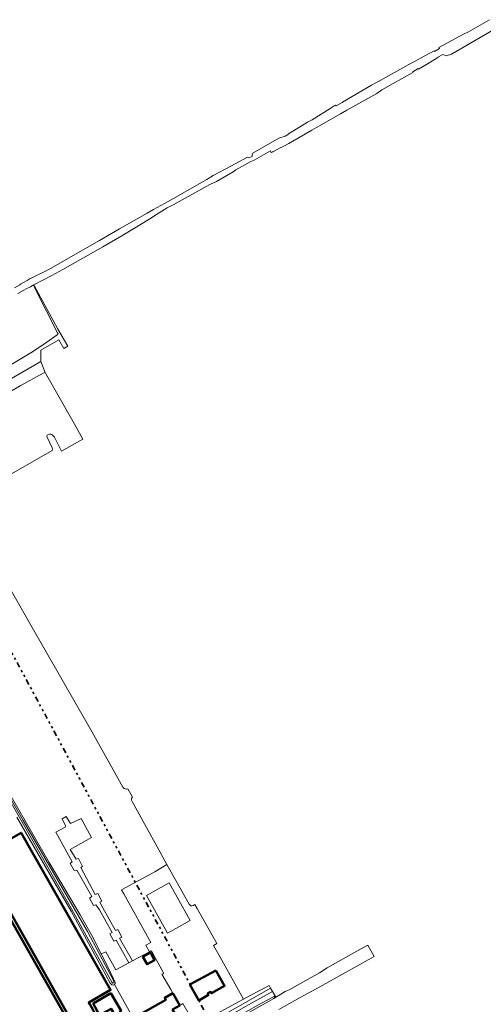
# Model space of a CAD drawing. Header units: metres. Extents: x 113441 to 115918, y 474822 to 477887.
# Tile 144 of 145: x 114595 to 114809, y 477083 to 477538. Entities that reach past the tile are written whole.
import ezdxf

# ---------------------------------------------------------------- set-up
doc = ezdxf.new("R2010")
doc.units = ezdxf.units.M
doc.linetypes.add('AL-TEKENBLADGRENS', pattern=[11.5, 2.5, -1.5, 1, -1.5, 1, -1.5, 2.5])
for name, color, linetype, lineweight in [('B-WE-GR-GRAS-GV', 252, 'Continuous', 13), ('B-WE-GR-GROENVOORZIENING-GV', 252, 'Continuous', 18), ('B-WE-GW-TALUD_KRUIN-G', 252, 'Continuous', 18), ('B-WE-OG-BEBOUWING-GV', 7, 'Continuous', 50), ('B-WE-OG-BEBOUWING_OVERBOUWING-GV', 7, 'Continuous', 50), ('B-WE-OG-TERREIN_ERF-GV', 252, 'Continuous', 18), ('B-WE-OG-WATER-GV', 252, 'Continuous', 18), ('B-WE-OG-WATER_SLOOT-GV', 252, 'Continuous', 18), ('B-WE-VH-VERHARDING_GESLOTEN-GV', 252, 'Continuous', 18), ('B-WE-VH-VERHARDING_OPEN-GV', 252, 'Continuous', 18), ('X-XX-AL-TEKENBLADGRENS-G', 252, 'AL-TEKENBLADGRENS', 35)]:
    doc.layers.add(name, color=color, linetype=linetype, lineweight=lineweight)

msp = doc.modelspace()

# ---------------------------------------------------------------- linework, layer by layer
at = {"layer": 'B-WE-GR-GRAS-GV'}
for points in [[(114557.34, 477352.97), (114604.37, 477380.21), (114604.28, 477385.39), (114612.69, 477390.24), (114614.99, 477386.19), (114616.85, 477387.26), (114612.11, 477395.46), (114601.255, 477415.351), (114601.092, 477415.651), (114601.157, 477415.294), (114601.591, 477414.031), (114612.108, 477393.381), (114612.375, 477393.041), (114611.827, 477392.521), (114607.027, 477389.036), (114600.399, 477384.591), (114588.316, 477377.431)], [(114571.783, 477317.338), (114609.556, 477338.981), (114609.771, 477339.51), (114609.552, 477340.117), (114607.148, 477345.357), (114607.198, 477345.991), (114607.606, 477346.247), (114608.28, 477346.497), (114608.95, 477346.547), (114609.608, 477346.162), (114610.617, 477345.134), (114613.923, 477338.683), (114623.798, 477344.146), (114619.1, 477352.5), (114606.55, 477374.75), (114606.3, 477374.98), (114605.87, 477374.9), (114605.39, 477374.69), (114594.82, 477368.83), (114547.22, 477341.29)], [(114584.165, 477189.839), (114608.116, 477148.298), (114622.491, 477124.075), (114627.766, 477114.852), (114632.202, 477106.017), (114634.468, 477106.873), (114639.09, 477098.653), (114644.988, 477101.79), (114639.191, 477112.358), (114638.061, 477111.789), (114636.243, 477115.218), (114637.286, 477115.826), (114631.413, 477126.346), (114629.745, 477128.727), (114628.714, 477128.41), (114626.888, 477131.823), (114627.92, 477132.537), (114620.935, 477144.761), (114619.744, 477144.602), (114617.919, 477147.857), (114618.871, 477148.65), (114611.251, 477162.303), (114615.617, 477164.684), (114615.775, 477165.24), (114614.188, 477168.494), (114616.093, 477169.605), (114618.077, 477166.272), (114622.919, 477168.574), (114627.84, 477159.763), (114617.839, 477154.286), (114620.617, 477149.762), (114621.729, 477150.079), (114623.554, 477146.428), (114622.76, 477145.952), (114629.428, 477133.49), (114630.777, 477133.966), (114632.603, 477130.394), (114631.571, 477129.838), (114633.051, 477127.221), (114638.869, 477116.73), (114639.964, 477117.268), (114641.838, 477113.77), (114640.802, 477113.286), (114646.691, 477102.696), (114654.598, 477106.901), (114652.982, 477109.937), (114655.298, 477111.176), (114642.658, 477133.796), (114641.723, 477135.579), (114657.063, 477143.899), (114662.702, 477147.368), (114658.879, 477154.172), (114646.526, 477176.506), (114646.34, 477177.078), (114646.222, 477177.683), (114646.37, 477178.214), (114646.778, 477178.504), (114644.541, 477182.437), (114644.088, 477182.283), (114643.9, 477182.219), (114643.335, 477182.301), (114642.907, 477182.546), (114642.287, 477183.129), (114628.01, 477208.586), (114599.754, 477258.088), (114570.116, 477309.948)]]:
    msp.add_lwpolyline(points, dxfattribs=at)
msp.add_lwpolyline([(114513.38, 477320.53), (114513.68, 477321), (114540.15, 477337.46), (114544, 477339.82), (114547.22, 477341.29), (114594.82, 477368.83), (114605.39, 477374.69), (114605.87, 477374.9), (114606.3, 477374.98), (114604.37, 477380.21), (114557.34, 477352.97), (114549.97, 477348.88), (114514.56, 477328.14), (114506.931, 477322.946), (114508.63, 477319.75), (114509.526, 477318.27), (114510.73, 477316.28), (114514.256, 477309.736), (114515.04, 477311.73), (114515.38, 477315.13), (114515.2, 477316.29), (114514.26, 477318.61), (114513.69, 477319.66)], close=True, dxfattribs=at)
at = {"layer": 'B-WE-GR-GROENVOORZIENING-GV'}
for points in [[(114712.098, 477085.361), (114712.978, 477086.043), (114712.9, 477086.311), (114712.47, 477087.084), (114712.547, 477086.531), (114712.339, 477086.322), (114708.458, 477084.283), (114705.066, 477082.385), (114682.874, 477069.969), (114682.392, 477069.741), (114681.919, 477069.685)], [(114683.007, 477069.124), (114684.043, 477069.614), (114712.098, 477085.361)]]:
    msp.add_lwpolyline(points, dxfattribs=at)
at = {"layer": 'B-WE-GW-TALUD_KRUIN-G'}
msp.add_lwpolyline([(114606.3, 477374.98), (114605.87, 477374.9), (114605.39, 477374.69), (114594.82, 477368.83), (114547.22, 477341.29), (114544, 477339.82), (114540.15, 477337.46), (114513.68, 477321), (114513.38, 477320.53), (114513.69, 477319.66), (114514.26, 477318.61), (114515.2, 477316.29), (114515.38, 477315.13), (114515.04, 477311.73), (114514.256, 477309.736)], dxfattribs=at)
at = {"layer": 'B-WE-OG-BEBOUWING-GV'}
for points in [[(114630.17, 477076.88), (114626.96, 477082.67), (114626.51, 477083.46), (114636.57, 477089.28), (114595.22, 477162.05), (114584.32, 477155.76), (114581.79, 477160.6), (114589.33, 477164.85), (114587.52, 477167.98), (114589.24, 477169.08), (114550.49, 477237.01), (114533.09, 477227.15), (114541.057, 477213.168), (114541.536, 477213.449), (114564.56, 477172.6), (114564.268, 477172.434), (114564.51, 477172.01), (114543.52, 477159.93), (114551.57, 477145.89), (114597.86, 477064.79)], [(114616.73, 477075.42), (114571.48, 477154.86), (114573.74, 477156), (114576.32, 477151.45), (114575.42, 477150.97), (114617.28, 477077.11)]]:
    msp.add_lwpolyline(points, dxfattribs=at)
for points in [[(114685.365, 477098.327), (114673.313, 477091.803), (114677.395, 477084.44), (114681.861, 477086.965), (114681.506, 477087.592), (114682.899, 477088.379), (114683.253, 477087.752), (114689.323, 477091.184)], [(114636.74, 477087.77), (114628.58, 477082.94), (114631.544, 477077.545), (114636.812, 477080.579), (114638.407, 477077.865), (114637.357, 477077.264), (114638.965, 477074.451), (114637.087, 477073.391), (114638.108, 477071.701), (114636.935, 477071.079), (114640.777, 477064.251), (114646.647, 477067.507), (114642.861, 477074.222), (114642.408, 477073.982), (114641.533, 477075.395), (114642.804, 477076.143), (114640.978, 477079.336), (114641.467, 477079.615)], [(114651.166, 477078.519), (114654.784, 477071.916), (114666.343, 477078.401), (114665.316, 477080.268), (114668.574, 477082.139), (114665.333, 477087.786), (114661.672, 477085.686), (114662.22, 477084.716)]]:
    msp.add_lwpolyline(points, close=True, dxfattribs=at)
at = {"layer": 'B-WE-OG-BEBOUWING_OVERBOUWING-GV'}
msp.add_lwpolyline([(114655.081, 477106.556), (114651.57, 477104.624), (114653.477, 477101.196), (114656.959, 477103.09)], close=True, dxfattribs=at)
at = {"layer": 'B-WE-OG-TERREIN_ERF-GV'}
for points in [[(114597.86, 477064.79), (114551.57, 477145.89), (114543.52, 477159.93), (114564.51, 477172.01), (114564.268, 477172.434), (114541.057, 477213.168), (114533.09, 477227.15), (114550.49, 477237.01), (114589.24, 477169.08), (114587.52, 477167.98), (114589.33, 477164.85), (114581.79, 477160.6), (114584.32, 477155.76), (114595.22, 477162.05), (114636.57, 477089.28), (114626.51, 477083.46), (114626.96, 477082.67), (114630.17, 477076.88)], [(114655.712, 477060.868), (114638.362, 477091.762), (114637.755, 477091.544), (114637.258, 477091.691), (114636.44, 477092.38), (114618.358, 477125.718), (114593.255, 477169.227)], [(114617.28, 477077.11), (114575.42, 477150.97), (114576.32, 477151.45), (114573.74, 477156), (114571.48, 477154.86), (114616.73, 477075.42)], [(114678.891, 477074.484), (114698.174, 477084.966), (114687.254, 477104.417), (114684.207, 477109.817), (114685.8, 477110.716), (114676.618, 477126.923), (114675.581, 477128.755), (114674.984, 477128.368), (114674.212, 477128.221), (114673.677, 477128.201), (114673.029, 477128.986), (114662.702, 477147.368), (114657.063, 477143.899), (114641.723, 477135.579), (114642.658, 477133.796), (114655.298, 477111.176), (114652.982, 477109.937), (114654.598, 477106.901), (114655.445, 477107.351), (114655.796, 477106.721), (114661.229, 477096.954), (114660.391, 477096.563), (114664.431, 477089.488), (114665.333, 477087.786), (114668.574, 477082.139), (114670.017, 477082.968), (114675.885, 477072.75)], [(114651.166, 477078.519), (114662.22, 477084.716), (114661.672, 477085.686), (114665.333, 477087.786), (114664.431, 477089.488), (114660.391, 477096.563), (114661.229, 477096.954), (114655.796, 477106.721), (114655.445, 477107.351), (114654.598, 477106.901), (114646.691, 477102.696), (114644.988, 477101.79), (114639.09, 477098.653), (114634.468, 477106.873), (114632.202, 477106.017), (114636.345, 477097.768), (114636.573, 477097.314), (114637.997, 477094.478), (114638.441, 477093.531), (114638.656, 477092.791), (114638.71, 477092.321), (114638.362, 477091.762), (114655.712, 477060.868)], [(114675.885, 477072.75), (114670.017, 477082.968), (114668.574, 477082.139)]]:
    msp.add_lwpolyline(points, dxfattribs=at)
for points in [[(114653.176, 477132.982), (114663.685, 477138.87), (114673.482, 477121.384), (114662.971, 477115.496)], [(114673.313, 477091.803), (114685.365, 477098.327), (114689.323, 477091.184), (114683.253, 477087.752), (114682.899, 477088.379), (114681.506, 477087.592), (114681.861, 477086.965), (114677.395, 477084.44)], [(114628.58, 477082.94), (114636.74, 477087.77), (114641.467, 477079.615), (114640.978, 477079.336), (114642.804, 477076.143), (114641.533, 477075.395), (114642.408, 477073.982), (114642.861, 477074.222), (114646.647, 477067.507), (114640.777, 477064.251), (114636.935, 477071.079), (114638.108, 477071.701), (114637.087, 477073.391), (114638.965, 477074.451), (114637.357, 477077.264), (114638.407, 477077.865), (114636.812, 477080.579), (114631.544, 477077.545)]]:
    msp.add_lwpolyline(points, close=True, dxfattribs=at)
at = {"layer": 'B-WE-OG-WATER-GV'}
for points in [[(114811.884, 477538.343), (114802.257, 477532.796), (114800.152, 477531.817), (114788.564, 477525.429), (114788.798, 477524.941), (114786.473, 477523.623), (114786.275, 477523.914), (114781.746, 477521.411), (114777.311, 477518.961), (114774.633, 477517.6), (114774.38, 477517.46), (114760.265, 477509.636), (114760.246, 477509.625), (114759.954, 477509.457), (114757.382, 477507.979), (114757.359, 477507.966), (114743.974, 477500.159), (114743.844, 477500.083), (114741.001, 477498.428), (114740.673, 477498.761), (114740.101, 477498.42), (114740.079, 477498.407), (114738.182, 477497.28), (114729.893, 477492.058), (114727.697, 477490.869), (114727.215, 477490.569), (114718.999, 477485.465), (114718.878, 477485.39), (114717.363, 477484.449), (114714.415, 477483.463), (114710.454, 477481.181), (114702.406, 477476.544), (114702.141, 477475.751), (114702.048, 477475.093), (114700.612, 477474.43), (114699.953, 477474.726), (114692.263, 477470.587), (114684.057, 477466.17), (114681.203, 477464.402), (114664.401, 477454.891), (114661.57, 477453.203), (114656.514, 477450.504), (114653.518, 477448.727), (114640.79, 477441.58), (114631.405, 477436.206), (114622.54, 477431.13), (114608.083, 477422.732), (114599.857, 477418.71), (114599.444, 477418.508), (114597.934, 477417.633), (114594.913, 477415.881), (114594.593, 477415.696), (114592.148, 477414.278)], [(114593.663, 477411.599), (114596.499, 477413.134), (114597.548, 477413.709), (114597.582, 477413.727), (114599.476, 477414.765), (114601.092, 477415.651), (114609.46, 477419.97), (114614.52, 477422.7), (114633, 477433.28), (114641.835, 477438.338), (114642.31, 477438.61), (114646.827, 477441.344), (114654.842, 477446.197), (114657.796, 477448.256), (114662.734, 477451.23), (114665.623, 477452.692), (114682.51, 477462.066), (114685.567, 477463.458), (114693.369, 477467.865), (114694.494, 477468.879), (114701.545, 477472.712), (114703.071, 477473.339), (114710.569, 477477.571), (114710.835, 477477.095), (114710.991, 477476.816), (114711.521, 477477.148), (114712.603, 477477.696), (114714.822, 477478.819), (114716.4, 477479.618), (114719.142, 477481.101), (114720.887, 477482.092), (114729.766, 477487.137), (114731.914, 477488.446), (114743.03, 477494.825), (114745.952, 477496.466), (114759.749, 477504.25), (114762.164, 477505.856), (114776.488, 477513.831), (114776.516, 477514.153), (114778.987, 477515.799), (114779.167, 477515.46), (114783.606, 477518.131), (114788.072, 477520.818), (114787.983, 477520.96), (114790.372, 477522.228), (114791.921, 477521.596), (114794.402, 477522.323), (114802.911, 477527.385), (114804.74, 477528.422), (114814.527, 477534.052)]]:
    msp.add_lwpolyline(points, dxfattribs=at)
for points in [[(114527.627, 477289.386), (114527.23, 477290.028), (114526.159, 477289.239), (114525.732, 477289.025), (114525.784, 477288.937), (114550.049, 477245.991), (114573.929, 477204.814), (114617.79, 477128.197), (114637.143, 477092.84), (114637.662, 477092.396), (114638.098, 477092.583), (114638.119, 477093.412), (114625.942, 477116.378), (114596.122, 477167.692), (114563.739, 477223.815), (114527.415, 477287.9), (114527.444, 477289.027)], [(114711.578, 477088.49), (114711.359, 477088.885), (114710.639, 477090.18), (114701.145, 477084.77), (114685.169, 477075.61), (114680.277, 477072.705), (114680.021, 477072.555), (114680.433, 477071.852), (114680.862, 477071.119), (114696.846, 477080.358), (114702.916, 477083.708)]]:
    msp.add_lwpolyline(points, close=True, dxfattribs=at)
at = {"layer": 'B-WE-OG-WATER_SLOOT-GV'}
for points in [[(114563.739, 477223.815), (114596.122, 477167.692), (114625.942, 477116.378), (114638.119, 477093.412), (114638.098, 477092.583), (114637.662, 477092.396), (114637.143, 477092.84), (114617.79, 477128.197), (114573.929, 477204.814)], [(114593.255, 477169.227), (114618.358, 477125.718), (114636.44, 477092.38), (114637.258, 477091.691), (114637.755, 477091.544), (114638.362, 477091.762), (114638.71, 477092.321), (114638.656, 477092.791), (114638.441, 477093.531), (114637.997, 477094.478), (114636.573, 477097.314), (114636.345, 477097.768), (114632.202, 477106.017), (114627.766, 477114.852), (114622.491, 477124.075), (114608.116, 477148.298), (114584.165, 477189.839)], [(114705.066, 477082.385), (114708.458, 477084.283), (114712.339, 477086.322), (114712.547, 477086.531), (114712.47, 477087.084), (114711.959, 477087.788), (114711.578, 477088.49), (114702.916, 477083.708), (114696.846, 477080.358), (114680.862, 477071.119), (114681.377, 477070.671)]]:
    msp.add_lwpolyline(points, dxfattribs=at)
msp.add_lwpolyline([(114678.891, 477074.484), (114679.779, 477072.968), (114680.021, 477072.555), (114680.277, 477072.705), (114685.169, 477075.61), (114701.145, 477084.77), (114710.639, 477090.18), (114709.975, 477091.32), (114699.541, 477085.709), (114698.174, 477084.966)], close=True, dxfattribs=at)
at = {"layer": 'B-WE-VH-VERHARDING_GESLOTEN-GV'}
msp.add_lwpolyline([(114714.436, 477080.193), (114724.272, 477085.72), (114728.381, 477087.966), (114734.899, 477091.524), (114755.794, 477103.196), (114757.488, 477104.163), (114758.521, 477104.736), (114755.717, 477109.972), (114755.7, 477110), (114755.566, 477109.929), (114753.054, 477108.548), (114736.887, 477099.509), (114733.253, 477097.232), (114719.243, 477089.37), (114717.418, 477088.49), (114712.098, 477085.361), (114684.043, 477069.614)], dxfattribs=at)
at = {"layer": 'B-WE-VH-VERHARDING_OPEN-GV'}
msp.add_lwpolyline([(114616.093, 477169.605), (114614.188, 477168.494), (114615.775, 477165.24), (114615.617, 477164.684), (114611.251, 477162.303), (114618.871, 477148.65), (114617.919, 477147.857), (114619.744, 477144.602), (114620.935, 477144.761), (114627.92, 477132.537), (114626.888, 477131.823), (114628.714, 477128.41), (114629.745, 477128.727), (114631.413, 477126.346), (114637.286, 477115.826), (114636.243, 477115.218), (114638.061, 477111.789), (114639.191, 477112.358), (114644.988, 477101.79), (114646.691, 477102.696), (114640.802, 477113.286), (114641.838, 477113.77), (114639.964, 477117.268), (114638.869, 477116.73), (114633.051, 477127.221), (114631.571, 477129.838), (114632.603, 477130.394), (114630.777, 477133.966), (114629.428, 477133.49), (114622.76, 477145.952), (114623.554, 477146.428), (114621.729, 477150.079), (114620.617, 477149.762), (114617.839, 477154.286), (114627.84, 477159.763), (114622.919, 477168.574), (114618.077, 477166.272)], close=True, dxfattribs=at)
at = {"layer": 'X-XX-AL-TEKENBLADGRENS-G'}
msp.add_lwpolyline([(114444.131, 477518.262), (115425.394, 475693.653), (115098.243, 474839.844), (114578.24, 475162.508), (113568.556, 477049.85), (114444.131, 477518.262)], dxfattribs=at)

doc.saveas('drawing.dxf')
